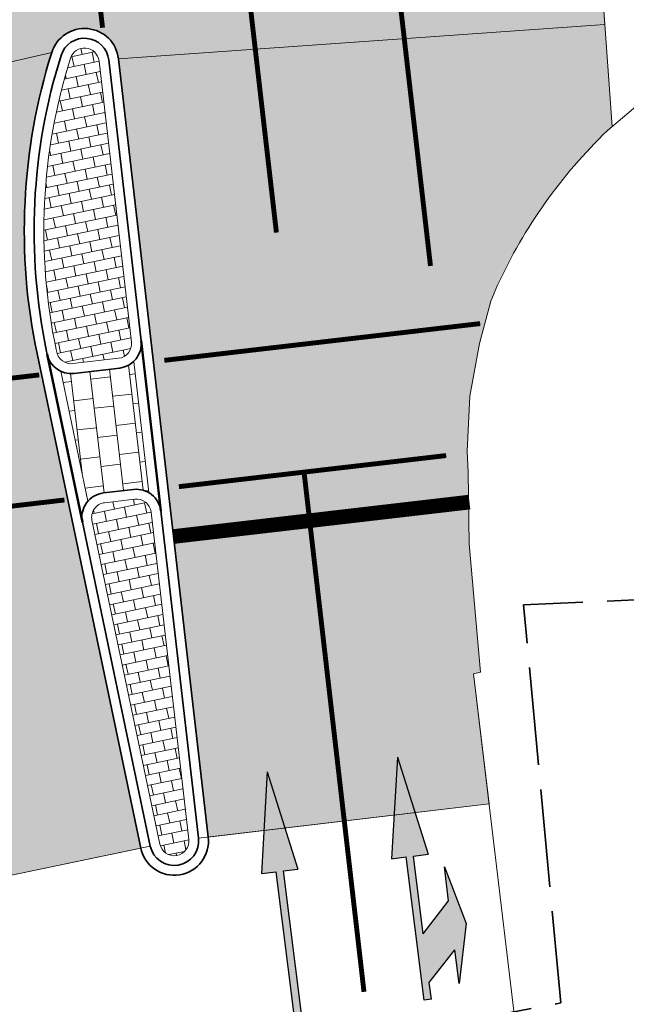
# Model space of a CAD drawing. Header units: metres. Extents: x 196674 to 197628, y 355499 to 356232.
# Tile 39 of 209: x 197052 to 197065, y 355556 to 355576. Entities that reach past the tile are written whole.
import ezdxf

# ---------------------------------------------------------------- set-up
doc = ezdxf.new("R2010")
doc.units = ezdxf.units.M
for name, pattern in [('VW-11_STREEP', [2, 1, -1]), ('VW-13_STREEP', [4, 1, -3]), ('VW-5050_STREEP', [1, 0.5, -0.5]), ('ZZ-SYSTEEMGRENS-SO', [5, 4, -1])]:
    doc.linetypes.add(name, pattern=pattern)
doc.layers.get('0').update_dxf_attribs({"lineweight": 25})
for name, color, linetype, lineweight, true_color in [('N-WE-VH-GESLOTENVERHARDING_ASFALT_RIJBAAN-V', 7, 'Continuous', 5, 0xd6d6d6), ('N-WE-VH-GOOT-TEGEL_200x200-G', 7, 'Continuous', 35, 0x00a5a5), ('N-WE-VH-KANTOPSLUITING_OPSLUITBAND_200X250-G', 7, 'Continuous', 50, 0x0029a5), ('N-WE-VH-KANTOPSLUITING_TROTTOIRBAND_180X200-G', 6, 'Continuous', 35, 0xff00ff), ('N-WE-VH-OPENVERHARDING_TEGEL_200x300_FIETSPAD_ROOD-A', 7, 'Continuous', 5, 0xe04d68), ('N-WE-VW-MARKERING_DWARS_OVERSTEEK_KANALISATIESTREEP50-G', 7, 'VW-5050_STREEP', 13, 0xffffff), ('N-WE-VW-MARKERING_DWARS_STOPSTREEP-G', 7, 'Continuous', 35, 0xffffff), ('N-WE-VW-MARKERING_LANGS_STREEP_11_010-G', 7, 'VW-11_STREEP', 13, 0xffffff), ('N-WE-VW-MARKERING_LANGS_STREEP_13_010-G', 7, 'VW-13_STREEP', 13, 0xffffff), ('N-WE-VW-MARKERING_LANGS_STREEP_DOORGETROKKEN_010-G', 7, 'Continuous', 13, 0xffffff), ('N-WE-VW-MARKERING_PIJL-S', 7, 'Continuous', 25, 0xffffff), ('X-XX-AL-GRENS_SYSTEEMGRENS-G', 7, 'ZZ-SYSTEEMGRENS-SO', 35, 0xd60036)]:
    doc.layers.add(name, color=color, linetype=linetype, lineweight=lineweight, true_color=true_color)
for name, color, linetype, lineweight in [('N-WE-VH-GESLOTENVERHARDING_PRINTBETON_KEI_HALFSTEENS_WIT-A-200', 7, 'Continuous', 5), ('N-WE-VH-KANTOPSLUITING_ACHTERKANTBAND-G', 50, 'Continuous', 18), ('N-WE-VH-MATERIAALGRENS-G', 7, 'Continuous', 13), ('N-WE-VW-MARKERING_LANGS_STREEP_DOORGETROKKEN_010_BESTAAND-G', 30, 'Continuous', 13)]:
    doc.layers.add(name, color=color, linetype=linetype, lineweight=lineweight)
doc.layers.add('N-WE-VH-HULPLIJN-G', color=40, linetype='Continuous', lineweight=5, plot=False)
pattern_1 = [(101.84, (197049.5466036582, 355560.9012671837), (-0.2486197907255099, 0.1624444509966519), [0.21, -0.21]), (191.84, (197049.5466036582, 355560.9012671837), (0.04308766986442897, -0.2055321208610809), [])]

# ---------------------------------------------------------------- blocks, each defined once
blk = doc.blocks.new('N-SVW-MARKERING_PIJL_RD_5.0')
blk.add_hatch(color=256).paths.add_polyline_path([(2.950000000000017, 0.3749999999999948), (2.949999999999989, 0.07499999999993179), (0, 0.07499999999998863), (0, -0.07499999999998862), (2.949999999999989, -0.07499999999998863), (2.949999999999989, -0.3750000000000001), (5, -4.163336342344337e-17)])
for p, q in [((2.950000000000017, 0.375), (2.949999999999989, 0.07499999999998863)), ((5, 0), (2.949999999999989, 0.375)), ((0, 0.07499999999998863), (2.949999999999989, 0.07499999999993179)), ((0, -0.07499999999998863), (0, 0.07499999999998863)), ((5, 0), (2.949999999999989, -0.375)), ((0, -0.07499999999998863), (2.949999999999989, -0.07499999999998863)), ((2.949999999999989, -0.07499999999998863), (2.949999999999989, -0.3750000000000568))]:
    blk.add_line(p, q)
blk = doc.blocks.new('N-SVW-MARKERING_PIJL_COMBI_RD_RA_5.0')
h = blk.add_hatch(color=256)
h.paths.add_polyline_path([(4.999999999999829, 0.3000000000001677), (2.949999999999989, 0.675000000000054), (2.949999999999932, 0.3749999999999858), (0, 0.3749999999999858), (2.842170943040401e-14, 0.2250000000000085), (0.345908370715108, 0.2250000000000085), (0.5709083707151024, -1.4210854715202e-14), (1.575000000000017, -1.4210854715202e-14), (1.349999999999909, 0.2250000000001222), (2.950000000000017, 0.2250000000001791), (2.949999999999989, -0.07499999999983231)])
h.paths.add_polyline_path([(2.649999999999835, -0.3749999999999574), (1.950000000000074, -0.3749999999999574), (1.574999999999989, -1.4210854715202e-14), (0.5709083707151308, -7.105427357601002e-14), (0.9459083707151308, -0.3749999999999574), (0.2500000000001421, -0.3750000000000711), (1.450000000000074, -0.6749999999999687)])
for p, q in [((4.999999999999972, 0.3000000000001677), (2.94999999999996, 0.6750000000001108)), ((2.949999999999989, 0.6750000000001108), (2.94999999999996, 0.3750000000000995)), ((-2.842170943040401e-14, 0.3749999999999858), (2.94999999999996, 0.3750000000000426)), ((0, 0.2250000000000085), (-2.842170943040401e-14, 0.3749999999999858)), ((0, 0.2250000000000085), (0.3459083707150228, 0.2250000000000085)), ((0.345908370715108, 0.2250000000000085), (0.9459083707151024, -0.3749999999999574)), ((1.349999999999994, 0.2249999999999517), (1.950000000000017, -0.3749999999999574)), ((1.349999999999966, 0.2250000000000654), (2.949999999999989, 0.2250000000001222)), ((4.999999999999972, 0.3000000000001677), (2.949999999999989, -0.07499999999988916)), ((2.949999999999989, 0.2250000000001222), (2.949999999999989, -0.074999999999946)), ((1.450000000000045, -0.6749999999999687), (0.25, -0.3750000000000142)), ((0.25, -0.3750000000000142), (0.9459083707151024, -0.3749999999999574)), ((2.650000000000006, -0.3749999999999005), (1.450000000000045, -0.6749999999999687)), ((1.950000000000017, -0.3749999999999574), (2.650000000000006, -0.3749999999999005))]:
    blk.add_line(p, q)

msp = doc.modelspace()

# ---------------------------------------------------------------- hatches: boundary and pattern name
at = {"layer": 'N-WE-VH-GESLOTENVERHARDING_ASFALT_RIJBAAN-V'}
h = msp.add_hatch(color=256, dxfattribs=at)
h.dxf.hatch_style = 1
edge = h.paths.add_edge_path()
edge.add_line((197061.6544465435, 355569.7703008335), (197061.8841239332, 355570.6347746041))
edge.add_line((197061.8841239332, 355570.6347746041), (197062.022, 355570.963))
edge.add_arc((197071.5276426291, 355566.5941660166), 10.46154635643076, 133.9814124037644, 155.316286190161, ccw=False)
edge.add_line((197064.26288362, 355574.1219298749), (197064.3617088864, 355574.2059201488))
edge.add_line((197064.3617088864, 355574.2059201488), (197064.2129007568, 355576.2933815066))
edge.add_line((197064.2129007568, 355576.2933815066), (197054.273587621, 355575.5935819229))
edge.add_line((197054.273587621, 355575.5935819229), (197054.9360985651, 355569.8466055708))
edge.add_line((197054.9360985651, 355569.8466055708), (197055.3369239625, 355566.3696304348))
edge.add_line((197055.3369239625, 355566.3696304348), (197056.1083594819, 355559.6777837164))
edge.add_line((197056.1083594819, 355559.6777837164), (197061.8467263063, 355560.3613300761))
edge.add_line((197061.8467263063, 355560.3613300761), (197061.5307614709, 355563.0167163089))
edge.add_line((197061.5307614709, 355563.0167163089), (197061.6705484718, 355563.0532171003))
edge.add_line((197061.6705484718, 355563.0532171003), (197061.4386564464, 355565.6775300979))
edge.add_line((197061.4386564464, 355565.6775300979), (197061.4226050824, 355567.1386920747))
edge.add_line((197061.4226050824, 355567.1386920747), (197061.4013016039, 355567.5710515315))
edge.add_line((197061.4013016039, 355567.5710515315), (197061.4558299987, 355568.6931925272))
edge.add_line((197061.4558299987, 355568.6931925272), (197061.6544465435, 355569.7703008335))
edge = h.paths.add_edge_path()
edge.add_line((197052.619426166, 355569.5138061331), (197052.6089204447, 355569.5639313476))
edge.add_arc((197064.5494779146, 355572.0665474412), 12.20000000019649, 162.558746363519, 191.837253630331, ccw=False)
edge.add_line((197052.9103757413, 355575.7232263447), (197047.8816238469, 355574.5693162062))
edge.add_line((197047.8816238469, 355574.5693162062), (197049.1584376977, 355568.4773434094))
edge.add_line((197049.1584376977, 355568.4773434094), (197049.7212509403, 355565.7920318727))
edge.add_line((197049.7212509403, 355565.7920318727), (197051.204407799, 355558.715549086))
edge.add_line((197051.204407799, 355558.715549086), (197054.7278509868, 355559.4540259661))
edge.add_line((197054.7278509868, 355559.4540259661), (197053.3403494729, 355566.0741150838))
edge.add_line((197053.3403494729, 355566.0741150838), (197052.619426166, 355569.5138061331))
edge = h.paths.add_edge_path()
edge.add_arc((197071.5356427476, 355607.478573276), 15.2000000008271, 212.7330047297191, 235.2906374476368, ccw=False)
edge.add_line((197058.7494112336, 355599.2595536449), (197051.6586103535, 355598.2773015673))
edge.add_line((197051.6586103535, 355598.2773015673), (197051.9884861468, 355595.4157814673))
edge.add_line((197051.9884861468, 355595.4157814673), (197052.6317215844, 355589.8360112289))
edge.add_arc((197051.9363270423, 355589.7558462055), 0.7000000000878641, -153.33844838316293, 6.576024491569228, ccw=False)
edge.add_line((197051.3107561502, 355589.4417426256), (197045.0294830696, 355588.1775364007))
edge.add_line((197045.0294830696, 355588.1775364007), (197047.8816238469, 355574.5693162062))
edge.add_line((197047.8816238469, 355574.5693162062), (197052.9103757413, 355575.7232263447))
edge.add_arc((197053.578193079, 355575.5134168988), 0.7000000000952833, 6.576024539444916, 162.5587463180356, ccw=False)
edge.add_line((197054.273587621, 355575.5935819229), (197064.2129007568, 355576.2933815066))
edge.add_line((197064.2129007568, 355576.2933815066), (197063.8264967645, 355581.713807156))
edge.add_line((197063.8264967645, 355581.713807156), (197062.6080550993, 355581.959607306))
edge.add_arc((197062.7300098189, 355582.9310819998), 0.9790996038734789, 99.73408428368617, 262.8447666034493, ccw=False)
edge.add_line((197062.5644678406, 355583.8960855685), (197063.6581132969, 355584.0758688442))
edge.add_line((197063.6581132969, 355584.0758688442), (197062.8805520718, 355594.9833979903))
at = {"layer": 'N-WE-VH-GESLOTENVERHARDING_PRINTBETON_KEI_HALFSTEENS_WIT-A-200'}
h = msp.add_hatch(dxfattribs=at)
h.set_pattern_fill('AVH-BSS_KEIFORMAAT_HALFST', color=256, scale=2, angle=101.84, pattern_type=2)
h.set_pattern_definition(pattern_1)
edge = h.paths.add_edge_path()
edge.add_line((197054.5387302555, 355569.8007969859), (197053.8762193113, 355575.547773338))
edge.add_arc((197053.578193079, 355575.5134168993), 0.3000000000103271, 6.576024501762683, 162.55874635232)
edge.add_arc((197064.5494779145, 355572.0665474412), 11.80000000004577, 162.5587463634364, 191.8372536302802)
edge.add_line((197053.0004141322, 355569.6459843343), (197053.0109198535, 355569.5958591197))
edge.add_arc((197053.3045401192, 355569.6573988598), 0.3000000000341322, 191.8372536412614, 276.6437111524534)
edge.add_line((197053.3392486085, 355569.3594134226), (197054.2754125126, 355569.46845511))
edge.add_arc((197054.2407040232, 355569.7664405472), 0.2999999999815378, 276.6437111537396, 366.5760245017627)
h = msp.add_hatch(dxfattribs=at)
h.set_pattern_fill('AVH-BSS_KEIFORMAAT_HALFST', color=256, scale=2, angle=101.84, pattern_type=2)
h.set_pattern_definition(pattern_1)
edge = h.paths.add_edge_path()
edge.add_arc((197054.025463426, 355566.2177078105), 0.2999999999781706, 96.64371114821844, 191.8372536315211)
edge.add_line((197053.7318431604, 355566.1561680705), (197055.1193446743, 355559.5360789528))
edge.add_arc((197055.41296494, 355559.597618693), 0.2999999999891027, 191.8372536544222, 366.5760244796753)
edge.add_line((197055.7109911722, 355559.6319751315), (197054.9395556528, 355566.3238218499))
edge.add_arc((197054.6415294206, 355566.2894654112), 0.2999999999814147, 6.576024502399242, 96.64371114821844)
edge.add_line((197054.6068209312, 355566.5874508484), (197053.9907549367, 355566.5156932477))
at = {"layer": 'N-WE-VH-OPENVERHARDING_TEGEL_200x300_FIETSPAD_ROOD-A'}
h = msp.add_hatch(dxfattribs=at)
h.set_pattern_fill('AVH-TEGEL_200X300_HALFST', color=256, scale=2, angle=96.64371115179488, pattern_type=2)
h.set_pattern_definition([(96.64371115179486, (0, 0), (-0.3973139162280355, -0.04627798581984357), []), (186.6437111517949, (0, 0), (0.06941697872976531, -0.5959708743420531), [0.4, -0.4]), (186.6437111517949, (-0.04627798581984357, 0.3973139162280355), (0.06941697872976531, -0.5959708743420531), [-0.4, 0.4])])
edge = h.paths.add_edge_path()
edge.add_arc((197054.2407040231, 355569.7664405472), 0.5000000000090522, 276.64371115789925, 313.4459221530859, ccw=False)
edge.add_line((197054.2985515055, 355569.2697981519), (197053.3623876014, 355569.1607564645))
edge.add_arc((197053.3045401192, 355569.6573988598), 0.5000000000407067, 244.9673559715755, 276.6437111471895, ccw=False)
edge.add_line((197053.0929728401, 355569.2043654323), (197053.6497901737, 355566.547661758))
edge.add_arc((197054.025463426, 355566.2177078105), 0.4999999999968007, 96.64371115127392, 138.7071512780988, ccw=False)
edge.add_line((197053.9676159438, 355566.7143502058), (197054.5836819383, 355566.7861078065))
edge.add_arc((197054.6415294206, 355566.2894654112), 0.499999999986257, 59.706126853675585, 96.64371115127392, ccw=False)
edge.add_line((197054.893747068, 355566.7211901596), (197054.5845388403, 355569.4034286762))

# ---------------------------------------------------------------- linework, layer by layer
at = {"layer": 'N-WE-VH-GOOT-TEGEL_200x200-G', "ltscale": 0.2, "flags": 128}
msp.add_lwpolyline([(197052.6089204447, 355569.5639313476), (197054.7278509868, 355559.4540259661, 0.9551097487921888), (197056.1083594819, 355559.6777837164), (197054.273587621, 355575.5935819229, 0.8096592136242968), (197052.9103757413, 355575.7232263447, 0.1284511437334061)], format="xyb", close=True, dxfattribs=at)
at = {"layer": 'N-WE-VH-HULPLIJN-G', "flags": 128}
for points in [[(197062.8805520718, 355594.9833979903, -0.09874531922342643), (197058.7494112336, 355599.2595536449), (197051.6586103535, 355598.2773015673), (197051.9884861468, 355595.4157814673), (197052.6317215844, 355589.8360112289, -0.8384638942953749), (197051.3107561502, 355589.4417426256), (197045.0294830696, 355588.1775364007), (197047.8816238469, 355574.5693162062), (197052.9103757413, 355575.7232263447, -0.8096592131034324), (197054.273587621, 355575.5935819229), (197064.2129007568, 355576.2933815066), (197063.8264967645, 355581.713807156), (197062.6080550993, 355581.959607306, -0.8624969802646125), (197062.5644678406, 355583.8960855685), (197063.6581132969, 355584.0758688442)], [(197061.6544465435, 355569.7703008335), (197061.8841239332, 355570.6347746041), (197062.022, 355570.963, -0.09336079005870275), (197064.26288362, 355574.1219298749), (197064.3617088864, 355574.2059201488), (197064.2129007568, 355576.2933815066), (197054.273587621, 355575.5935819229), (197054.9360985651, 355569.8466055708), (197055.3369239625, 355566.3696304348), (197056.1083594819, 355559.6777837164), (197061.8467263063, 355560.3613300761), (197061.5307614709, 355563.0167163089), (197061.6705484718, 355563.0532171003), (197061.4386564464, 355565.6775300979), (197061.4226050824, 355567.1386920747), (197061.4013016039, 355567.5710515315), (197061.4558299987, 355568.6931925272)], [(197052.619426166, 355569.5138061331), (197052.6089204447, 355569.5639313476, -0.1284511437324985), (197052.9103757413, 355575.7232263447), (197047.8816238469, 355574.5693162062), (197049.1584376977, 355568.4773434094), (197049.7212509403, 355565.7920318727), (197051.204407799, 355558.715549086), (197054.7278509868, 355559.4540259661), (197053.3403494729, 355566.0741150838)], [(197054.5845388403, 355569.4034286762, -0.1619745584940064), (197054.2985515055, 355569.2697981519), (197053.3623876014, 355569.1607564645, -0.1391010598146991), (197053.0929728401, 355569.2043654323), (197053.6497901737, 355566.547661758, -0.1856253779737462), (197053.9676159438, 355566.7143502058), (197054.5836819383, 355566.7861078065, -0.1625807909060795), (197054.893747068, 355566.7211901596)]]:
    msp.add_lwpolyline(points, format="xyb", close=True, dxfattribs=at)
for points in [[(197054.273587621, 355575.5935819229), (197064.2129007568, 355576.2933815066)], [(197052.9103757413, 355575.7232263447), (197047.8816238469, 355574.5693162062)], [(197055.9096753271, 355559.654879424), (197061.8467263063, 355560.3613300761)], [(197054.9235978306, 355559.4950524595), (197051.204407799, 355558.715549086)]]:
    msp.add_lwpolyline(points, dxfattribs=at)
msp.add_lwpolyline([(197064.886809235, 355574.6521959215), (197064.26288362, 355574.1219298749, 0.09336079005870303), (197062.022, 355570.963), (197061.8841239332, 355570.6347746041), (197061.6544465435, 355569.7703008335), (197061.4558299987, 355568.6931925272), (197061.4013016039, 355567.5710515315), (197061.4226050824, 355567.1386920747), (197061.4386564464, 355565.6775300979), (197061.6705484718, 355563.0532171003), (197061.5307614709, 355563.0167163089), (197062.3577665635, 355556.0665190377), (197063.4683561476, 355546.4870192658)], format="xyb", dxfattribs=at)
at = {"layer": 'N-WE-VH-KANTOPSLUITING_ACHTERKANTBAND-G', "flags": 128}
for points in [[(197054.5387302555, 355569.8007969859), (197053.8762193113, 355575.547773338, 0.8096592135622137), (197053.2919856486, 355575.6033352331, 0.1284511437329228), (197053.0004141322, 355569.6459843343), (197053.0109198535, 355569.5958591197, 0.3879068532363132), (197053.3392486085, 355569.3594134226), (197054.2754125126, 355569.46845511, 0.4138675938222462)], [(197053.9907549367, 355566.5156932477, 0.4410188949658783), (197053.7318431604, 355566.1561680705), (197055.1193446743, 355559.5360789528, 0.95510974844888), (197055.7109911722, 355559.6319751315), (197054.9395556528, 355566.3238218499, 0.414559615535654), (197054.6068209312, 355566.5874508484)]]:
    msp.add_lwpolyline(points, format="xyb", close=True, dxfattribs=at)
for points in [[(197054.5845388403, 355569.4034286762), (197054.893747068, 355566.7211901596)], [(197053.0929728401, 355569.2043654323), (197053.6497901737, 355566.547661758)]]:
    msp.add_lwpolyline(points, dxfattribs=at)
at = {"layer": 'N-WE-VH-KANTOPSLUITING_OPSLUITBAND_200X250-G', "ltscale": 0.1, "flags": 128}
for points in [[(197054.7374144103, 355569.8237012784), (197055.1382398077, 355566.3467261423)], [(197052.8151730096, 355569.5548326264), (197053.5360963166, 355566.1151415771)]]:
    msp.add_lwpolyline(points, dxfattribs=at)
at = {"layer": 'N-WE-VH-KANTOPSLUITING_TROTTOIRBAND_180X200-G', "ltscale": 0.2, "flags": 128}
for points in [[(197054.7374144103, 355569.8237012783), (197054.0749034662, 355575.5706776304, 0.8096592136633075), (197053.1011806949, 355575.6632807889, 0.1284511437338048), (197052.8046672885, 355569.604957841), (197052.8151730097, 355569.5548326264, 0.3879068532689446), (197053.3623876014, 355569.1607564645), (197054.2985515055, 355569.2697981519, 0.4138675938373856)], [(197054.5836819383, 355566.7861078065), (197053.9676159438, 355566.7143502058, 0.4410188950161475), (197053.5360963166, 355566.1151415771), (197054.9235978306, 355559.4950524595, 0.9551097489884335), (197055.9096753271, 355559.654879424), (197055.1382398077, 355566.3467261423, 0.4145596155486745)]]:
    msp.add_lwpolyline(points, format="xyb", close=True, dxfattribs=at)
at = {"layer": 'N-WE-VH-MATERIAALGRENS-G', "flags": 128}
for points in [[(197064.3617088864, 355574.2059201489), (197063.8264967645, 355581.713807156)], [(197056.1082756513, 355559.6785109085), (197061.8467263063, 355560.3613300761)], [(197051.204407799, 355558.715549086), (197054.7278509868, 355559.4540259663)]]:
    msp.add_lwpolyline(points, dxfattribs=at)
at = {"layer": 'N-WE-VW-MARKERING_DWARS_OVERSTEEK_KANALISATIESTREEP50-G', "const_width": 0.1, "flags": 128}
for points in [[(197055.2109688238, 355569.4264119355), (197061.6673199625, 355570.1784292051)], [(197052.6547335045, 355569.1286689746), (197049.1782367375, 355568.7237365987)], [(197055.5088421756, 355566.8435297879), (197060.9719085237, 355567.4798520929)], [(197053.1703220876, 355566.5711456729), (197049.6937059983, 355566.1661993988)]]:
    msp.add_lwpolyline(points, dxfattribs=at)
at = {"layer": 'N-WE-VW-MARKERING_DWARS_STOPSTREEP-G', "const_width": 0.3, "flags": 128}
msp.add_lwpolyline([(197055.3998161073, 355565.8240701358), (197061.4472441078, 355566.5284572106)], dxfattribs=at)
at = {"layer": 'N-WE-VW-MARKERING_LANGS_STREEP_11_010-G', "const_width": 0.1, "flags": 128}
for points in [[(197052.4598604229, 355589.1438304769), (197053.9487383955, 355576.2285019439)], [(197059.3909686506, 355582.2847938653), (197060.6507047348, 355571.3571653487)]]:
    msp.add_lwpolyline(points, dxfattribs=at)
at = {"layer": 'N-WE-VW-MARKERING_LANGS_STREEP_13_010-G', "const_width": 0.1, "flags": 128}
msp.add_lwpolyline([(197054.6388228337, 355596.874900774), (197057.5019029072, 355572.0390039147)], dxfattribs=at)
at = {"layer": 'N-WE-VW-MARKERING_LANGS_STREEP_DOORGETROKKEN_010-G', "const_width": 0.1, "flags": 128}
msp.add_lwpolyline([(197058.0607678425, 355567.1911088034), (197058.3686236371, 355564.5206020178), (197058.8886801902, 355560.0093516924)], dxfattribs=at)
at = {"layer": 'N-WE-VW-MARKERING_LANGS_STREEP_DOORGETROKKEN_010_BESTAAND-G', "const_width": 0.1, "flags": 128}
msp.add_lwpolyline([(197058.8886801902, 355560.0093516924), (197059.2917327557, 355556.5130569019)], dxfattribs=at)
at = {"layer": 'X-XX-AL-GRENS_SYSTEEMGRENS-G', "ltscale": 0.5, "flags": 128}
msp.add_lwpolyline([(197173.0845801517, 355664.4267221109), (197172.678291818, 355658.1040395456), (197176.2062336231, 355657.9276386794), (197179.6585214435, 355660.8258546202), (197196.8460500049, 355641.1849859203), (197196.618113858, 355640.9851655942), (197203.3658004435, 355633.2880423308), (197204.598351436, 355636.2035375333), (197206.181120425, 355637.5931654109), (197210.3450714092, 355632.9793581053), (197211.1344663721, 355633.8542043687), (197215.577003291, 355630.1111014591), (197222.812057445, 355638.6980935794), (197225.7729980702, 355636.1981525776), (197252.4997837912, 355613.6295939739), (197256.3974516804, 355618.2471244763), (197230.4350738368, 355640.1698336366), (197234.5465854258, 355645.0395252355), (197230.9951246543, 355648.102425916), (197227.7363916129, 355651.014992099), (197227.7150354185, 355650.9915016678), (197227.3858924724, 355651.2966605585), (197230.5297411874, 355654.3837220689), (197222.7747070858, 355662.5864016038), (197213.3031688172, 355673.0409596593), (197208.7438719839, 355679.5515306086), (197204.6678372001, 355688.2834966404), (197202.9207222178, 355693.3147658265), (197202.5296188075, 355695.8358091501), (197209.2561496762, 355696.7388380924), (197208.765603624, 355699.4053961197), (197208.8375775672, 355699.4157603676), (197208.4960738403, 355702.0476424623), (197209.7550059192, 355702.1614664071), (197209.6289773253, 355703.3557373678), (197209.431316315, 355705.9322142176), (197209.3853665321, 355708.5054020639), (197209.4909423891, 355711.0763696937), (197209.825975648, 355714.406320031), (197209.1003553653, 355714.700446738), (197209.2732684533, 355715.2254737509), (197208.7827839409, 355715.4092287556), (197209.8333840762, 355718.2914021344), (197204.6571410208, 355720.1605124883), (197206.9259623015, 355726.3911903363), (197207.3755778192, 355727.6258113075), (197205.6951706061, 355728.2354618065), (197201.970541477, 355729.6509828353, -0.03199396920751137), (197199.2658455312, 355725.4928494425), (197194.4988616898, 355729.2364659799), (197191.8020115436, 355731.3330088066), (197190.6829954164, 355730.2418318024), (197188.9323846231, 355731.7580333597, 0.01582069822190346), (197191.308975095, 355733.798286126), (197190.5246250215, 355734.700084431), (197189.8547559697, 355735.4391273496), (197188.5065648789, 355737.3969406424), (197188.3768484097, 355737.5504837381), (197186.2264232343, 355740.6599554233), (197185.4143065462, 355740.8273772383), (197177.0047230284, 355735.000759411), (197161.0308464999, 355735.7499021), (197143.9921317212, 355736.546230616), (197117.3114725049, 355737.8750504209), (197104.5701917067, 355738.4152468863), (197089.3270001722, 355739.2400485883), (197089.4979420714, 355743.4763910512), (197087.6423294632, 355744.6045541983), (197087.2320594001, 355744.8539874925), (197086.4302028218, 355745.4612094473), (197085.6301577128, 355746.0670596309), (197084.2515270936, 355747.3631431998), (197083.0033431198, 355748.790046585), (197081.9521148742, 355750.2640411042), (197081.052108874, 355751.8364435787), (197080.680597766, 355752.6629727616), (197080.3089695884, 355753.4897623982), (197079.7287775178, 355755.2084983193), (197079.3027229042, 355757.0287405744), (197079.0552433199, 355758.8767777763), (197078.9881413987, 355760.748092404), (197079.0484954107, 355761.6954089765), (197079.4901165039, 355761.5482019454), (197081.8987959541, 355767.3947458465), (197083.4122910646, 355769.9863346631), (197084.9290730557, 355772.1438856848), (197085.2777218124, 355772.6391357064), (197085.9504292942, 355773.4546849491), (197087.2615113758, 355775.0451778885), (197089.4568843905, 355777.2328139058), (197092.7058230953, 355779.8115121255), (197090.7255592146, 355782.8612331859), (197090.5279328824, 355783.1655891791), (197094.0593130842, 355784.7965387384), (197089.240221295, 355793.944965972), (197079.8514273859, 355789.6587774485), (197073.1066642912, 355808.1301448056), (197062.6964714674, 355839.0387078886), (197050.201550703, 355834.8591941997), (197054.256388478, 355823.4068109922), (197060.9054150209, 355805.9824325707), (197064.0917084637, 355798.9340248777), (197065.6061934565, 355785.3714584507), (197066.4118943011, 355778.1591798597), (197064.2976158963, 355775.7696807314), (197061.8930028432, 355773.065075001), (197059.8798242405, 355770.937906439), (197059.567781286, 355770.7063368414), (197054.395078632, 355766.8676324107), (197050.1449273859, 355764.4954855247), (197046.646028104, 355763.2036366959), (197046.6485450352, 355763.1967402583), (197042.8018864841, 355761.7681380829), (197042.6247659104, 355761.7025895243), (197032.2172606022, 355760.2665015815), (197022.1724443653, 355758.1057256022), (197022.1490316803, 355758.1349914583), (197018.4791559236, 355757.3507739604), (197017.1834583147, 355757.8590001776), (197013.9320116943, 355762.4906063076), (197012.2359937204, 355764.9334332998), (197011.548662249, 355765.9454268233), (197009.5874376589, 355768.7952768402), (197008.1879451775, 355770.6627745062), (197008.1739746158, 355770.651876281), (197004.3621297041, 355775.7021426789), (197000.7500667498, 355780.6711859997), (196997.3281167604, 355785.4310589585), (196992.0624097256, 355792.5561596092), (196987.5636689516, 355799.6503659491), (196980.2918957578, 355812.3582609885), (196971.7451011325, 355828.1610038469), (196956.4456734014, 355821.2458726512), (196960.0166344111, 355812.4100996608), (196962.4976294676, 355807.0886023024, -0.6085831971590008), (196961.4131292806, 355806.2394416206), (196970.6320923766, 355792.5786144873), (196976.225457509, 355784.303374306), (196982.879968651, 355776.9163582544), (196982.5041383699, 355776.476222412), (196987.7472751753, 355765.3430715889), (196990.3620391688, 355759.9089379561), (196989.6128942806, 355758.3801676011), (196986.801356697, 355757.089894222), (196981.5916446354, 355758.3619052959), (196976.4931413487, 355759.6093032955), (196973.9250311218, 355760.2238822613), (196971.9270970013, 355760.7020113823), (196970.093883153, 355761.1263081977), (196965.2690985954, 355762.243003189), (196955.7026120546, 355764.457163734), (196954.8259486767, 355764.7114400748), (196955.7288446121, 355765.5914382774), (196946.4199106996, 355767.8862061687), (196945.5109518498, 355767.0898728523), (196943.3561815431, 355767.6616250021), (196942.0243707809, 355768.0150110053), (196940.699224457, 355768.3753913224), (196937.911680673, 355769.161377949), (196937.9158913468, 355769.1720679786), (196934.1448626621, 355770.5833311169), (196931.0328001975, 355771.949971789), (196928.1497259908, 355773.3159879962), (196926.2238803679, 355774.3657393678), (196926.7008714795, 355775.2077771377), (196923.9720996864, 355776.8118532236), (196922.1171638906, 355777.9575551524), (196917.5440237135, 355780.8012867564), (196917.0166342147, 355779.9474843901), (196915.4224701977, 355780.9309636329), (196913.0167641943, 355782.4772167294), (196912.757872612, 355782.6539056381), (196911.190523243, 355783.7714957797), (196908.5042566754, 355786.2619442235), (196907.2206986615, 355787.4460719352), (196905.8442773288, 355789.1071714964), (196903.2522146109, 355793.7425243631), (196899.3236920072, 355801.1348770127), (196896.7844047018, 355806.8801932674), (196892.3931631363, 355816.7971943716), (196889.396342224, 355823.7408055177), (196885.4294056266, 355833.1531130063), (196886.3148759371, 355833.6745129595), (196885.0357126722, 355834.4994199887), (196884.9096875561, 355834.6903417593), (196883.5318420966, 355838.2464489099), (196881.8574062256, 355842.456115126), (196879.7964254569, 355847.3435551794), (196879.5508475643, 355847.9274201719), (196877.9207976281, 355851.9810838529), (196875.2708346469, 355858.5729917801), (196872.6243587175, 355865.1536886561), (196870.4789281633, 355870.5362599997), (196868.3870366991, 355875.7889875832), (196865.3800609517, 355883.3409266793), (196863.5295936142, 355887.9873007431), (196863.4110328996, 355888.2849971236), (196862.7400305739, 355889.9711056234), (196863.0622626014, 355890.0962442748), (196861.3970005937, 355894.1395962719), (196861.4037374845, 355894.142038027), (196859.229652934, 355899.4431236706), (196859.0298403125, 355899.3580359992), (196858.8952095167, 355899.696553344), (196858.3959365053, 355900.9492390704), (196849.546747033, 355923.1807260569), (196850.1922005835, 355924.6939033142), (196860.258528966, 355928.6657372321), (196869.5490503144, 355931.0234685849), (196873.3453938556, 355931.8019435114), (196886.2438454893, 355935.4284136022), (196898.3098795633, 355938.5764862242), (196898.3110943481, 355938.5724965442), (196903.1917021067, 355939.7712405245), (196904.7097162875, 355939.0568809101), (196905.0282216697, 355938.2924679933), (196909.0130922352, 355939.952830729), (196908.2642147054, 355942.2627148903), (196902.9799573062, 355958.738663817), (196902.4497829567, 355960.2008490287), (196901.8115777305, 355961.6192158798), (196900.9680556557, 355963.3204536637), (196898.0063144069, 355968.7541705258), (196894.5625896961, 355975.3226559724), (196892.3896866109, 355979.4813913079), (196888.5416758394, 355987.5664713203), (196887.4815956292, 355987.0834539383), (196885.6442474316, 355986.3271839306), (196885.5076204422, 355986.6344104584), (196873.7642690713, 355982.4273955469), (196860.8311621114, 355977.7025315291), (196860.6501748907, 355978.1868262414), (196859.8859481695, 355980.2917607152), (196853.3128873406, 355977.7107309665), (196853.73029577, 355976.6477246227), (196849.4907683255, 355974.9886047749), (196849.0872389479, 355976.0301083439), (196843.9608105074, 355973.9918913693), (196837.8119168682, 355989.4043746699), (196834.5901124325, 355988.2958011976), (196829.2277835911, 355986.0429299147), (196828.1156368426, 355985.4996470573), (196826.3328622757, 355984.7522034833), (196824.2538081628, 355989.7933135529), (196823.3493071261, 355989.4238303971), (196821.5217528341, 355993.9636112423), (196822.4415567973, 355994.327010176), (196811.4142395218, 356022.6098143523), (196811.1941616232, 356022.5241126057), (196809.0787073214, 356027.7608173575), (196808.1570951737, 356027.399245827), (196802.10045471, 356042.8370581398), (196803.0324375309, 356043.2047289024), (196801.2251267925, 356047.7859519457), (196800.9629805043, 356047.6825342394), (196799.5580754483, 356051.2186581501), (196798.9326303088, 356050.9700967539), (196795.7620501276, 356058.7913388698), (196785.962956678, 356083.7526770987), (196782.5256602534, 356092.3853087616), (196783.4607012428, 356092.7526788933), (196781.019036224, 356098.8045971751), (196780.1137519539, 356098.4428009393), (196778.7301102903, 356101.9178165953), (196774.5320198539, 356112.348299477), (196772.2902714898, 356117.515377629), (196776.44078803, 356119.079716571), (196791.849465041, 356131.7811384), (196790.0748953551, 356134.2200693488), (196802.0204483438, 356142.8516660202), (196802.0676224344, 356142.8083428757), (196807.6543048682, 356146.8198669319), (196821.3261595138, 356152.9520820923), (196824.118863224, 356147.8038902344), (196826.9348279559, 356140.6494155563), (196826.9667213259, 356140.5675271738), (196829.5085456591, 356133.5350799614), (196829.5777539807, 356133.3434260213), (196832.2898444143, 356127.7055041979), (196833.7548698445, 356124.6604513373), (196834.9901440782, 356122.0931766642), (196835.0225480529, 356122.0325953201), (196835.1990731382, 356121.7003128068), (196837.0506620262, 356117.8328811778), (196837.4462851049, 356117.0125892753), (196839.1926216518, 356113.3926815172), (196841.4323661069, 356114.511984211), (196841.8392721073, 356113.6336860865), (196848.0955434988, 356116.517072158), (196847.6769788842, 356117.425259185), (196852.5147321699, 356119.6548795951), (196850.4481800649, 356123.3458274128), (196845.5717484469, 356132.2801574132), (196843.8176550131, 356136.7414412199), (196842.4688873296, 356140.1178663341), (196840.0819394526, 356146.0228419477), (196839.9684512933, 356146.3257976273), (196837.6473192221, 356152.5214195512), (196836.4018865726, 356158.1741344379), (196834.8989662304, 356157.8391461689), (196833.0580044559, 356165.8451506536), (196834.6039987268, 356166.1812686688), (196833.231549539, 356172.4004655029), (196818.5547710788, 356168.2850407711), (196819.0904617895, 356165.4031631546), (196818.6774567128, 356164.7734485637), (196805.8544307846, 356160.1790812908), (196763.847697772, 356130.3813046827), (196763.5509762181, 356130.4127969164), (196762.5818188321, 356130.5249803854), (196761.7183121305, 356129.7086118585, 0.04730650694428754), (196752.2297252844, 356136.4176360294), (196747.6793319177, 356140.070134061), (196742.0814451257, 356144.4630395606), (196738.7537234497, 356147.2546337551), (196734.7560397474, 356150.8499354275), (196729.666907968, 356145.2019173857), (196729.4110213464, 356144.9179294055), (196728.5373751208, 356145.25504501), (196726.9098917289, 356145.8830452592), (196726.6614752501, 356145.2392657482), (196726.5077088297, 356145.3668838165), (196724.5966113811, 356147.0002316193), (196723.2386024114, 356148.3499242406), (196720.9989937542, 356150.8008754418), (196719.8259691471, 356152.0571855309), (196717.8551161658, 356153.8806850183), (196716.3066054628, 356155.1783671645), (196713.4920412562, 356157.0380855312), (196712.711518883, 356157.526736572), (196710.5865978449, 356158.6597682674), (196709.0460740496, 356159.8798850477, -0.1436820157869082), (196707.9944026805, 356162.614189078), (196707.7956403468, 356165.0395700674), (196705.255843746, 356165.9921554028), (196703.9080476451, 356165.8817021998), (196704.296213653, 356161.5859622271), (196704.322643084, 356161.4572245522), (196699.9945406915, 356161.1598107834), (196700.4765585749, 356140.6409319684, -0.8375811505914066), (196697.1042396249, 356117.7401990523), (196690.2804314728, 356092.1839640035, 0.01148923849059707), (196682.1238954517, 356058.6533288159), (196678.2447453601, 356040.9444071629), (196676.8078900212, 356034.3849397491), (196676.7367004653, 356034.0373672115), (196673.76097036, 356020.1679628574), (196685.4972137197, 356017.0123139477), (196688.4141098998, 356023.4875724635), (196684.7023326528, 356025.1594317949), (196684.8709302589, 356032.3200466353), (196686.954459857, 356036.67925281), (196701.2270857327, 356066.3816892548), (196697.4228360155, 356068.2135735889), (196701.9253072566, 356087.990611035), (196702.113404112, 356090.4525884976), (196703.1938799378, 356090.1812386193), (196704.7481254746, 356094.7148607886), (196705.3277865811, 356095.9075069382), (196706.1690198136, 356096.9042763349), (196707.142583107, 356097.5850231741), (196708.3354430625, 356098.0646037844), (196709.2981925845, 356097.8962027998), (196710.1314496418, 356097.4912135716), (196711.0135994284, 356096.7398888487), (196711.613187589, 356094.6944549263), (196715.3306055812, 356098.6467015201), (196723.1713741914, 356104.959617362), (196732.8379125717, 356111.0407349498), (196733.3237033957, 356110.1763676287), (196733.395023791, 356110.047721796, 0.4142124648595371), (196734.754474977, 356109.6579975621), (196736.9542150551, 356108.9736747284, -0.02164444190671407), (196739.4192796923, 356107.5715157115, 0.0006306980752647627), (196739.4214182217, 356107.5701773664, -0.2262979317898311), (196739.4250952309, 356107.5644124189), (196739.8764398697, 356106.708415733), (196739.5816296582, 356106.4366577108), (196740.3007240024, 356104.7008456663), (196740.9509263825, 356104.9922062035), (196741.9809548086, 356103.0387080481), (196744.8395286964, 356104.2229286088, -0.3990416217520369), (196746.5871881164, 356103.5518771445), (196746.6513408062, 356103.3996378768), (196746.689370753, 356103.0266088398), (196746.4151777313, 356101.5848105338), (196747.429397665, 356101.3609511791), (196747.5333455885, 356101.2994572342), (196747.5384435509, 356101.2929342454), (196766.0705486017, 356056.7132555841), (196765.1623874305, 356056.3282861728), (196767.2394890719, 356051.1270879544), (196768.1793575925, 356051.5344794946), (196771.4711978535, 356043.8233024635), (196774.40164759, 356036.7635904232), (196774.0151730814, 356036.5839879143), (196774.7283105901, 356034.7171646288), (196775.4376722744, 356034.2825268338), (196775.853972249, 356033.3023071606), (196775.6600364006, 356032.5504327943), (196776.765634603, 356029.8908119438), (196776.718840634, 356029.8583752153), (196777.0974306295, 356028.7594125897), (196777.9658206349, 356027.7189745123), (196778.0591666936, 356026.3169710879), (196778.4461698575, 356025.4565066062), (196778.8262353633, 356024.4427094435), (196778.82622122, 356024.4427022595), (196778.8266270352, 356024.4416646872), (196779.3783198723, 356022.97006407), (196779.3990069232, 356022.9782259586), (196780.7255773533, 356019.5865020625), (196780.754093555, 356019.5982524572), (196782.2401021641, 356015.8367131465), (196783.4327975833, 356012.7766123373), (196782.5021506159, 356012.4159202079), (196784.7325956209, 356006.6609931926), (196786.038590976, 356007.1671596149), (196787.6956637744, 356002.99373992), (196787.5357676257, 356002.9336515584), (196788.527525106, 356000.4577747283), (196788.2725773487, 356000.3582829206), (196788.9724314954, 355999.1126709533), (196789.3908675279, 355998.5302971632), (196789.7536275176, 355998.0254125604), (196789.9147147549, 355996.5999778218), (196790.4410486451, 355995.4737364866), (196790.4469192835, 355995.47546678), (196790.6242366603, 355994.9662783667), (196790.9335315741, 355995.0883984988), (196793.8902314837, 355987.5860400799), (196793.7542048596, 355987.5476454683), (196795.505857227, 355983.2445885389), (196795.6242983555, 355983.312781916), (196796.991807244, 355979.8198586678), (196797.0047048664, 355979.7233568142), (196796.9933585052, 355979.6824914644), (196796.9669683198, 355979.6505170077), (196796.822975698, 355979.5766059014), (196795.3985459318, 355979.0322727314), (196797.1469514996, 355974.4569848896), (196797.1501836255, 355974.4582530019), (196795.4187218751, 355970.4877992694), (196796.2201695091, 355969.6560949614), (196797.0849824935, 355967.4537241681), (196798.9466017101, 355968.1847329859), (196800.5529653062, 355968.8170288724), (196800.6150046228, 355968.7023501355), (196800.8616512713, 355968.7744826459), (196801.6407865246, 355967.8232749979), (196801.6785991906, 355967.7771113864), (196801.6961792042, 355966.4146603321), (196801.7040832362, 355965.8020978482, 0.2098831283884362), (196802.0368526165, 355965.0700742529, 0.1229137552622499), (196802.0944480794, 355964.5891732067), (196802.9107575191, 355962.4451987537), (196803.0986146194, 355962.5296289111, 0.04929694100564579), (196803.2118388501, 355962.3687718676), (196804.3748923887, 355961.0206686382), (196804.4152792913, 355960.973855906), (196804.4401436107, 355960.2826278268), (196804.4459236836, 355960.1212617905), (196803.9148513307, 355960.1157297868), (196805.8237591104, 355955.3454282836), (196806.4277367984, 355955.633371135), (196806.6532355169, 355955.5186944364), (196807.0270248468, 355954.5686016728), (196806.896691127, 355954.2200849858), (196806.3685258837, 355953.9064868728), (196808.2467157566, 355949.1968786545), (196809.0713129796, 355949.5131897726), (196810.7611227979, 355945.21653999), (196812.8164223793, 355939.9905657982), (196815.7958787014, 355932.7153467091), (196817.2786866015, 355929.1286764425), (196819.2233460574, 355924.3463577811), (196820.974699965, 355919.8030463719), (196821.7022264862, 355917.7120897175), (196822.8275510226, 355914.9902061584), (196826.5518493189, 355905.5439142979), (196827.5083210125, 355903.1053161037), (196827.5308293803, 355903.1196992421), (196828.5703350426, 355900.3870734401, 0.1057314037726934), (196828.7975064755, 355900.0358952, 0.1359501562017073), (196828.9295866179, 355899.5185573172), (196829.4561675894, 355898.5993144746), (196829.938950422, 355897.0408730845, 0.1142322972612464), (196830.1661458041, 355896.6512290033, 0.1021066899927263), (196830.23636084, 355896.2531616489), (196830.8234352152, 355894.775179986, 0.09413674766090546), (196831.0235326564, 355894.4601106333, 0.07582889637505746), (196831.0699955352, 355894.1621297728), (196831.3336353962, 355893.3277624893), (196830.5490288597, 355891.650566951), (196830.730654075, 355891.1774844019), (196831.6305612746, 355889.0373983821), (196832.1718899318, 355888.9724389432), (196833.8661398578, 355884.6967749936), (196833.0916363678, 355884.3898747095), (196834.2334853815, 355881.5063921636), (196835.7340846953, 355881.0039957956), (196836.3963712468, 355880.6373454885), (196840.5779483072, 355870.1214583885), (196841.1998491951, 355870.3833319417), (196841.8607508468, 355868.7841549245), (196841.3542408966, 355868.5492854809), (196842.9471889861, 355864.5225379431), (196843.474497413, 355864.7627851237), (196844.0946204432, 355863.1667495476), (196843.4777571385, 355862.8872750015), (196845.6058022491, 355857.295932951), (196845.6591832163, 355857.3179956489), (196848.9573390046, 355849.3870718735), (196849.4691744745, 355849.5945842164), (196850.1900661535, 355847.7561027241), (196849.7024440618, 355847.5164343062), (196851.7354952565, 355842.3219023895), (196851.9803218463, 355841.6963600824), (196852.2130822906, 355841.1927849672), (196852.6975573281, 355840.1446276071), (196853.8314006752, 355837.546665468), (196857.1022606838, 355828.931799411), (196857.1021774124, 355828.9317655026), (196857.104474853, 355828.9259676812), (196857.5027287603, 355827.8770374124), (196857.5177064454, 355827.8831363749), (196859.2608649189, 355823.4841013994, 0.1197895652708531), (196859.5336863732, 355823.098470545, 0.1217854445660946), (196859.5998818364, 355822.6230344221), (196860.3813539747, 355820.6705579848), (196861.5845120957, 355817.6645162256), (196865.3571916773, 355808.1762108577), (196866.650424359, 355804.9223955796), (196866.9894190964, 355804.0482756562), (196869.9609907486, 355796.3858853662), (196870.2417437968, 355795.6982130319), (196874.2597470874, 355785.8213624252), (196876.4751023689, 355779.9106257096), (196876.5248359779, 355779.9270586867), (196877.4783340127, 355777.609714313), (196877.4870572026, 355777.6127263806, 0.01261409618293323), (196879.1276028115, 355773.4671132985), (196880.5794819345, 355769.9265380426), (196879.4564760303, 355768.8985009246), (196871.5899269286, 355765.9267262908), (196874.6150694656, 355763.7405958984), (196870.7815163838, 355762.3431721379), (196871.1765744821, 355761.2637959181), (196873.4589399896, 355754.9534811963), (196873.8205499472, 355753.8743063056), (196877.933770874, 355755.2526192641), (196879.3161058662, 355751.4604592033), (196887.4423074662, 355755.0355723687), (196887.6524770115, 355755.1609821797), (196887.7433886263, 355755.192988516), (196887.8657880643, 355755.2134610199), (196887.9953583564, 355755.215742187), (196888.0352466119, 355755.2100166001), (196888.0806541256, 355755.194805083), (196888.1556229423, 355755.1569219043), (196888.2342456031, 355755.1058393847), (196888.2799178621, 355755.067193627), (196888.3187308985, 355755.0246841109), (196888.3560790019, 355754.9712798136), (196888.4037650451, 355754.8834089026), (196890.242957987, 355750.9480844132), (196890.4947138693, 355750.6026519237), (196890.4494791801, 355750.5430745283), (196891.628236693, 355748.1977836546), (196891.6577586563, 355747.9263099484), (196893.7087405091, 355743.5292781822), (196894.4921495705, 355741.852565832), (196896.872192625, 355740.7600377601), (196896.2575067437, 355739.8318439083), (196898.2715684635, 355738.9073148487), (196899.8509010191, 355738.4527733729), (196902.2825244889, 355737.7529374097), (196907.1457714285, 355736.3532654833), (196917.8474241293, 355733.273265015), (196918.1089377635, 355734.2346253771), (196926.0062285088, 355731.9296392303), (196927.0971120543, 355732.0253109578), (196927.2914126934, 355732.7211091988), (196949.25195892, 355726.9179402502), (196950.9690876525, 355725.7952060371), (196950.858498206, 355725.3568524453), (196952.0887336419, 355725.1461394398), (196952.8819526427, 355724.9555262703), (196952.8603227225, 355724.8954303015), (196952.056959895, 355721.6922553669), (196951.4518210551, 355719.279440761), (196959.2800080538, 355717.3161154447), (196960.8516613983, 355723.8815794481), (196967.4256969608, 355722.1306030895), (196973.9033481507, 355720.4361775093), (196977.8684934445, 355719.3989738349), (196980.4243569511, 355718.8238264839), (196993.7588386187, 355715.5105551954), (196994.7639516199, 355716.0034841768), (196994.9897167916, 355716.0545171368), (196996.5017647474, 355715.9488593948), (196997.3169796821, 355715.6092477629), (196997.9952041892, 355715.036856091), (196998.4610569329, 355714.3165586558), (196998.8408934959, 355713.1578975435), (196998.8373696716, 355713.1068020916), (196998.8026880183, 355712.6039181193), (196998.5054317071, 355711.57326714), (196998.967312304, 355710.0772094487), (197001.8739445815, 355710.9575141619), (197005.9055135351, 355697.924832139), (197007.9029397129, 355691.7178882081), (197012.9334617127, 355675.5491580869), (197017.8784535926, 355659.8034283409), (197019.9986344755, 355652.9868181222), (197022.5523518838, 355644.9202439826), (197025.6999454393, 355634.5227791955), (197025.7567598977, 355634.1895291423), (197025.7192859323, 355633.9168304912), (197025.6181435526, 355633.7020966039), (197025.4453286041, 355633.4758310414), (197025.195021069, 355633.3010221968), (197024.8842618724, 355633.1887622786), (197022.7809993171, 355632.7952119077), (197021.2249886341, 355633.6494658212), (197017.690051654, 355632.6264885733), (197017.7273360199, 355632.4752797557), (197014.1229230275, 355631.4103093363), (197014.0722671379, 355631.5493647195), (197010.0124796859, 355630.3545619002), (197006.5432104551, 355629.6017441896), (197006.5540181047, 355629.5513084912), (197001.1443281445, 355628.4894595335), (196999.2574320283, 355628.1228370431), (197001.9823300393, 355614.4304461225), (197003.2307288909, 355614.6849740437), (197003.6205128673, 355613.1185353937), (197004.006443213, 355611.2187676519), (197003.9614653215, 355611.2096196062), (197004.2119997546, 355610.206901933), (197004.3094756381, 355609.7270704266), (197004.3307955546, 355609.7314437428), (197004.8907984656, 355607.4901357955), (197029.380694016, 355613.7773555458), (197029.3841525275, 355613.7521287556), (197029.4775205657, 355613.7547588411), (197031.0334295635, 355607.6447371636), (197027.1484354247, 355606.7099934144), (197028.7114272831, 355600.2542212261), (197028.8948398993, 355600.3195751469), (197029.4531395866, 355598.0973388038), (197030.7251398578, 355593.0343377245), (197031.3437632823, 355590.5737261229), (197031.1685464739, 355590.5261238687), (197032.7880676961, 355584.152430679), (197036.6741025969, 355585.3719723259), (197038.212636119, 355579.409403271), (197038.2010121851, 355579.4060264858), (197038.2728747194, 355579.1493745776), (197038.1803194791, 355579.1132554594), (197039.3673898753, 355574.1879968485), (197040.0304268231, 355571.0320611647), (197040.88012635, 355567.656390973), (197041.2093863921, 355566.3427106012), (197041.6648791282, 355566.4332058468), (197042.8515333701, 355561.7517462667), (197043.1005016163, 355560.7271915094), (197044.6430261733, 355554.3201080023), (197045.6960009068, 355554.5759243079), (197046.0663295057, 355552.9632527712), (197063.3112487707, 355556.2858520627), (197062.5528863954, 355564.4253253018), (197069.6953954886, 355564.7548009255), (197074.0489944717, 355565.8013962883), (197074.0651927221, 355569.3434042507), (197066.8277845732, 355574.7719568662), (197065.569183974, 355592.4263893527), (197065.9890710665, 355592.2571108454), (197066.9647035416, 355591.9362835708), (197067.948629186, 355591.6804678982), (197069.8143987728, 355591.2835510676), (197070.9138968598, 355590.9670390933), (197072.0547459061, 355590.5568482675), (197073.3952542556, 355590.1721260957, -0.1152568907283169), (197081.1782353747, 355583.3636143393), (197088.1711537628, 355574.4210026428), (197092.5545327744, 355568.8154951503), (197099.4778845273, 355574.1657522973), (197101.0604109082, 355575.3887037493), (197095.3593342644, 355582.7660237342), (197094.9766501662, 355582.4665704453), (197094.8981522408, 355582.7529220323), (197094.2118387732, 355584.4945289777), (197092.7090311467, 355587.275688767), (197091.4245338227, 355588.9961585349), (197089.3067641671, 355591.1364624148), (197086.8976383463, 355592.962353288), (197085.5348704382, 355593.9300294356), (197077.2085234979, 355604.9027706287, -0.1058183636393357), (197071.6588760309, 355616.7440490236), (197070.2271579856, 355628.1527461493), (197068.8732504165, 355641.9015009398), (197068.754855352, 355648.6106856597), (197069.0445282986, 355655.8010382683), (197070.1813272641, 355663.7801162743), (197072.5559036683, 355674.3024406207), (197085.7316641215, 355673.7582615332), (197087.7834693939, 355674.5971967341), (197090.8065214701, 355674.4470028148), (197098.1397626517, 355681.0156148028), (197098.4240622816, 355685.9810240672), (197101.9406964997, 355685.7710316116), (197102.3433846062, 355697.078343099), (197156.4463787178, 355694.9579822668), (197156.2249856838, 355688.6267763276), (197150.0560632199, 355688.8424945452), (197149.8181020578, 355683.7954412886), (197156.0430107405, 355683.50194597), (197155.9434362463, 355681.3833071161), (197156.9940530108, 355681.3047563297), (197158.577914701, 355681.1016482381), (197160.1073547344, 355680.7434348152), (197161.7057278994, 355680.1852727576), (197163.2304949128, 355679.453872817), (197164.6201168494, 355678.5906370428), (197165.2392169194, 355678.1079641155), (197164.835822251, 355677.6446703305), (197163.4881835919, 355676.095416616), (197166.6344331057, 355672.654307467), (197167.6288975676, 355673.3756308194), (197167.9025847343, 355672.918075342), (197168.564826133, 355671.7474093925), (197169.0719519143, 355670.160087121), (197169.4840139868, 355668.6115914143), (197169.5948482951, 355667.1735395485), (197169.7172811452, 355664.6284666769), (197173.0845635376, 355664.4267231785)], format="xyb", dxfattribs=at)

# ---------------------------------------------------------------- block references
at = {"layer": 'N-WE-VW-MARKERING_PIJL-S'}
for name, p, rotation in [('N-SVW-MARKERING_PIJL_COMBI_RD_RA_5.0', (197060.8924602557, 355556.3903580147), 97.14226445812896), ('N-SVW-MARKERING_PIJL_RD_5.0', (197057.9368037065, 355556.0513080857), 97.14226445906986)]:
    msp.add_blockref(name, p, dxfattribs=dict(at, rotation=rotation))

doc.saveas('drawing.dxf')
